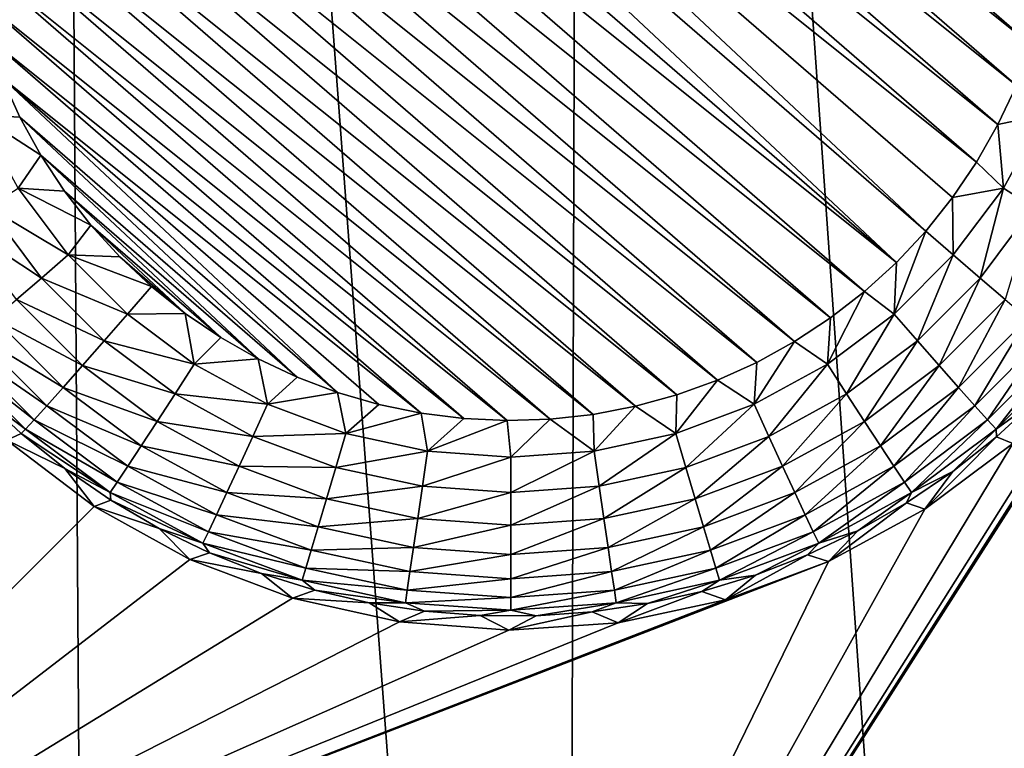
# Model space of a CAD drawing. Header units: metres. Extents: x -24 to 72, y -247 to 22.
# Tile 19 of 256: x -9.98 to -8.5, y -238.68 to -237.59. Entities that reach past the tile are written whole.
import ezdxf

# ---------------------------------------------------------------- set-up
doc = ezdxf.new("R2010")
doc.units = ezdxf.units.M
doc.layers.add('solid_509589_MEDIA_SW0001', color=7, linetype='CONTINUOUS')

msp = doc.modelspace()

# ---------------------------------------------------------------- linework, layer by layer
at = {"layer": 'solid_509589_MEDIA_SW0001'}
for points in [[(-9.939205, -231.922729, 309.8125), (-10.679085, -231.099945, 309.790222), (-10.571424, -241.542908, 309.973694)], [(-9.939205, -231.922729, 309.8125), (-10.571424, -241.542908, 309.973694), (-9.873913, -241.907166, 309.987457)], [(-9.939205, -231.922729, 309.8125), (-9.873913, -241.907166, 309.987457), (-9.163904, -242.246292, 310.000427)], [(-9.135873, -232.684036, 309.833771), (-9.939205, -231.922729, 309.8125), (-9.163904, -242.246292, 310.000427)], [(-9.135873, -232.684036, 309.833771), (-9.163904, -242.246292, 310.000427), (-8.442204, -242.559921, 310.012512)], [(-8.273966, -233.379135, 309.853729), (-9.135873, -232.684036, 309.833771), (-8.442204, -242.559921, 310.012512)], [(-9.671823, -236.657898, 268.140259), (-9.615094, -236.626617, 268.139709), (-8.462665, -237.625061, 268.157135)], [(-9.615094, -236.626617, 268.139709), (-8.444602, -237.562851, 268.156036), (-8.462665, -237.625061, 268.157135)], [(-9.725993, -236.693558, 268.140869), (-9.671823, -236.657898, 268.140259), (-8.48555, -237.685654, 268.158203)], [(-9.671823, -236.657898, 268.140259), (-8.462665, -237.625061, 268.157135), (-8.48555, -237.685654, 268.158203)], [(-9.777168, -236.733368, 268.141571), (-9.725993, -236.693558, 268.140869), (-8.513152, -237.744339, 268.15921)], [(-9.725993, -236.693558, 268.140869), (-8.48555, -237.685654, 268.158203), (-8.513152, -237.744339, 268.15921)], [(-9.824887, -236.776871, 268.142334), (-9.777168, -236.733368, 268.141571), (-8.545277, -237.800659, 268.160187)], [(-9.777168, -236.733368, 268.141571), (-8.513152, -237.744339, 268.15921), (-8.545277, -237.800659, 268.160187)], [(-9.824887, -236.776871, 268.142334), (-8.621845, -237.904404, 268.162018), (-9.868984, -236.823914, 268.143158)], [(-9.824887, -236.776871, 268.142334), (-8.58155, -237.854065, 268.161133), (-8.621845, -237.904404, 268.162018)], [(-9.824887, -236.776871, 268.142334), (-8.545277, -237.800659, 268.160187), (-8.58155, -237.854065, 268.161133)], [(-8.665941, -237.951447, 268.162842), (-9.90928, -236.874252, 268.144043), (-9.868984, -236.823914, 268.143158)], [(-8.621845, -237.904404, 268.162018), (-8.665941, -237.951447, 268.162842), (-9.868984, -236.823914, 268.143158)], [(-8.665941, -237.951447, 268.162842), (-9.945552, -236.927658, 268.144958), (-9.90928, -236.874252, 268.144043)], [(-8.71366, -237.994949, 268.163605), (-9.977676, -236.983978, 268.145935), (-9.945552, -236.927658, 268.144958)], [(-8.665941, -237.951447, 268.162842), (-8.71366, -237.994949, 268.163605), (-9.945552, -236.927658, 268.144958)], [(-8.764836, -238.03476, 268.164276), (-10.00528, -237.042664, 268.146973), (-9.977676, -236.983978, 268.145935)], [(-8.71366, -237.994949, 268.163605), (-8.764836, -238.03476, 268.164276), (-9.977676, -236.983978, 268.145935)], [(-8.819007, -238.070419, 268.164917), (-10.028164, -237.103256, 268.148041), (-10.00528, -237.042664, 268.146973)], [(-8.764836, -238.03476, 268.164276), (-8.819007, -238.070419, 268.164917), (-10.00528, -237.042664, 268.146973)], [(-8.875734, -238.1017, 268.165466), (-10.046227, -237.165466, 268.149109), (-10.028164, -237.103256, 268.148041)], [(-8.819007, -238.070419, 268.164917), (-8.875734, -238.1017, 268.165466), (-10.028164, -237.103256, 268.148041)], [(-8.934752, -238.128418, 268.165924), (-10.059358, -237.228958, 268.150208), (-10.046227, -237.165466, 268.149109)], [(-8.875734, -238.1017, 268.165466), (-8.934752, -238.128418, 268.165924), (-10.046227, -237.165466, 268.149109)], [(-8.995743, -238.150452, 268.166321), (-10.067457, -237.293228, 268.151337), (-10.059358, -237.228958, 268.150208)], [(-8.934752, -238.128418, 268.165924), (-8.995743, -238.150452, 268.166321), (-10.059358, -237.228958, 268.150208)], [(-9.058216, -238.167618, 268.166595), (-10.070492, -237.357956, 268.152466), (-10.067457, -237.293228, 268.151337)], [(-8.995743, -238.150452, 268.166321), (-9.058216, -238.167618, 268.166595), (-10.067457, -237.293228, 268.151337)], [(-9.121865, -238.179825, 268.166809), (-10.068429, -237.42276, 268.153595), (-10.070492, -237.357956, 268.152466)], [(-9.058216, -238.167618, 268.166595), (-9.121865, -238.179825, 268.166809), (-10.070492, -237.357956, 268.152466)], [(-9.18631, -238.187012, 268.166931), (-10.061292, -237.487137, 268.154724), (-10.068429, -237.42276, 268.153595)], [(-9.121865, -238.179825, 268.166809), (-9.18631, -238.187012, 268.166931), (-10.068429, -237.42276, 268.153595)], [(-9.25106, -238.189117, 268.166992), (-10.049124, -237.550781, 268.155853), (-10.061292, -237.487137, 268.154724)], [(-9.18631, -238.187012, 268.166931), (-9.25106, -238.189117, 268.166992), (-10.061292, -237.487137, 268.154724)], [(-9.315798, -238.186127, 268.166931), (-10.031981, -237.613327, 268.156921), (-10.049124, -237.550781, 268.155853)], [(-9.25106, -238.189117, 268.166992), (-9.315798, -238.186127, 268.166931), (-10.049124, -237.550781, 268.155853)], [(-9.380143, -238.178055, 268.166779), (-10.010002, -237.674255, 268.15799), (-10.031981, -237.613327, 268.156921)], [(-9.315798, -238.186127, 268.166931), (-9.380143, -238.178055, 268.166779), (-10.031981, -237.613327, 268.156921)], [(-10.045969, -237.729614, 268.164032), (-10.010002, -237.674255, 268.15799), (-9.983308, -237.733292, 268.159027)], [(-9.50584, -238.146957, 268.16626), (-9.983308, -237.733292, 268.159027), (-10.010002, -237.674255, 268.15799)], [(-9.443595, -238.164978, 268.166565), (-9.50584, -238.146957, 268.16626), (-10.010002, -237.674255, 268.15799)], [(-9.380143, -238.178055, 268.166779), (-9.443595, -238.164978, 268.166565), (-10.010002, -237.674255, 268.15799)], [(-8.44486, -237.729614, 268.164032), (-8.513152, -237.744339, 268.15921), (-8.48555, -237.685654, 268.158203)], [(-10.045969, -237.729614, 268.164032), (-9.983308, -237.733292, 268.159027), (-9.952032, -237.7901, 268.160004)], [(-9.98579, -237.839813, 268.165955), (-10.045969, -237.729614, 268.164032), (-9.952032, -237.7901, 268.160004)], [(-9.566525, -238.1241, 268.165833), (-9.952032, -237.7901, 268.160004), (-9.983308, -237.733292, 268.159027)], [(-9.50584, -238.146957, 268.16626), (-9.566525, -238.1241, 268.165833), (-9.983308, -237.733292, 268.159027)], [(-8.44486, -237.729614, 268.164032), (-8.505038, -237.839813, 268.165955), (-8.513152, -237.744339, 268.15921)], [(-8.460043, -237.868454, 268.181671), (-8.505038, -237.839813, 268.165955), (-8.44486, -237.729614, 268.164032)], [(-8.23457, -240.534576, 268.757996), (-9.494788, -239.886734, 268.746704), (-7.263963, -237.747849, 268.797577)], [(-8.271871, -237.971222, 268.768951), (-7.263963, -237.747849, 268.797577), (-9.494788, -239.886734, 268.746704)], [(-8.505038, -237.839813, 268.165955), (-8.545277, -237.800659, 268.160187), (-8.513152, -237.744339, 268.15921)], [(-9.98579, -237.839813, 268.165955), (-9.952032, -237.7901, 268.160004), (-9.916427, -237.844223, 268.16095)], [(-9.625169, -238.096558, 268.165375), (-9.916427, -237.844223, 268.16095), (-9.952032, -237.7901, 268.160004)], [(-9.566525, -238.1241, 268.165833), (-9.625169, -238.096558, 268.165375), (-9.952032, -237.7901, 268.160004)], [(-8.505038, -237.839813, 268.165955), (-8.58155, -237.854065, 268.161133), (-8.545277, -237.800659, 268.160187)], [(-10.030786, -237.868454, 268.181671), (-9.98579, -237.839813, 268.165955), (-9.91054, -237.940323, 268.167725)], [(-9.98579, -237.839813, 268.165955), (-9.916427, -237.844223, 268.16095), (-9.876683, -237.895386, 268.161865)], [(-9.91054, -237.940323, 268.167725), (-9.98579, -237.839813, 268.165955), (-9.876683, -237.895386, 268.161865)], [(-9.68148, -238.064499, 268.164795), (-9.876683, -237.895386, 268.161865), (-9.916427, -237.844223, 268.16095)], [(-9.625169, -238.096558, 268.165375), (-9.68148, -238.064499, 268.164795), (-9.916427, -237.844223, 268.16095)], [(-8.505038, -237.839813, 268.165955), (-8.58029, -237.940323, 268.167725), (-8.58155, -237.854065, 268.161133)], [(-8.539867, -237.975067, 268.183533), (-8.58029, -237.940323, 268.167725), (-8.505038, -237.839813, 268.165955)], [(-8.460043, -237.868454, 268.181671), (-8.539867, -237.975067, 268.183533), (-8.505038, -237.839813, 268.165955)], [(-8.58029, -237.940323, 268.167725), (-8.621845, -237.904404, 268.162018), (-8.58155, -237.854065, 268.161133)], [(-10.030786, -237.868454, 268.181671), (-9.950962, -237.975067, 268.183533), (-10.072646, -237.894913, 268.20697)], [(-10.030786, -237.868454, 268.181671), (-9.91054, -237.940323, 268.167725), (-9.950962, -237.975067, 268.183533)], [(-8.460043, -237.868454, 268.181671), (-8.502262, -238.007217, 268.208923), (-8.539867, -237.975067, 268.183533)], [(-9.950962, -237.975067, 268.183533), (-9.988567, -238.007217, 268.208923), (-10.072646, -237.894913, 268.20697)], [(-9.91054, -237.940323, 268.167725), (-9.876683, -237.895386, 268.161865), (-9.833005, -237.943314, 268.162689)], [(-9.735147, -238.028091, 268.164185), (-9.833005, -237.943314, 268.162689), (-9.876683, -237.895386, 268.161865)], [(-9.68148, -238.064499, 268.164795), (-9.735147, -238.028091, 268.164185), (-9.876683, -237.895386, 268.161865)], [(-8.669081, -238.029099, 268.169281), (-8.665941, -237.951447, 268.162842), (-8.621845, -237.904404, 268.162018)], [(-8.669081, -238.029099, 268.169281), (-8.621845, -237.904404, 268.162018), (-8.58029, -237.940323, 268.167725)], [(-9.950962, -237.975067, 268.183533), (-9.91054, -237.940323, 268.167725), (-9.821749, -238.029099, 268.169281)], [(-9.91054, -237.940323, 268.167725), (-9.833005, -237.943314, 268.162689), (-9.78574, -237.987625, 268.163452)], [(-9.821749, -238.029099, 268.169281), (-9.91054, -237.940323, 268.167725), (-9.78574, -237.987625, 268.163452)], [(-9.735147, -238.028091, 268.164185), (-9.78574, -237.987625, 268.163452), (-9.833005, -237.943314, 268.162689)], [(-8.634054, -238.069244, 268.185181), (-8.669081, -238.029099, 268.169281), (-8.58029, -237.940323, 268.167725)], [(-8.634054, -238.069244, 268.185181), (-8.58029, -237.940323, 268.167725), (-8.539867, -237.975067, 268.183533)], [(-8.669081, -238.029099, 268.169281), (-8.71366, -237.994949, 268.163605), (-8.665941, -237.951447, 268.162842)], [(-9.950962, -237.975067, 268.183533), (-9.856774, -238.069244, 268.185181), (-9.988567, -238.007217, 268.208923)], [(-9.950962, -237.975067, 268.183533), (-9.821749, -238.029099, 268.169281), (-9.856774, -238.069244, 268.185181)], [(-8.320654, -238.041641, 268.766541), (-8.271871, -237.971222, 268.768951), (-9.494788, -239.886734, 268.746704)], [(-8.634054, -238.069244, 268.185181), (-8.539867, -237.975067, 268.183533), (-8.601469, -238.106415, 268.210663)], [(-8.601469, -238.106415, 268.210663), (-8.539867, -237.975067, 268.183533), (-8.502262, -238.007217, 268.208923)], [(-9.821749, -238.029099, 268.169281), (-9.78574, -237.987625, 268.163452), (-9.735147, -238.028091, 268.164185)], [(-9.988567, -238.007217, 268.208923), (-9.88936, -238.106415, 268.210663), (-10.022064, -238.03566, 268.243011)], [(-9.856774, -238.069244, 268.185181), (-9.88936, -238.106415, 268.210663), (-9.988567, -238.007217, 268.208923)], [(-8.769604, -238.10434, 268.170593), (-8.764836, -238.03476, 268.164276), (-8.71366, -237.994949, 268.163605)], [(-8.669081, -238.029099, 268.169281), (-8.769604, -238.10434, 268.170593), (-8.71366, -237.994949, 268.163605)], [(-8.601469, -238.106415, 268.210663), (-8.502262, -238.007217, 268.208923), (-8.572444, -238.139313, 268.244843)], [(-8.572444, -238.139313, 268.244843), (-8.502262, -238.007217, 268.208923), (-8.468765, -238.03566, 268.243011)], [(-10.022064, -238.03566, 268.243011), (-9.918386, -238.139313, 268.244843), (-10.050302, -238.059402, 268.284637)], [(-9.88936, -238.106415, 268.210663), (-9.918386, -238.139313, 268.244843), (-10.022064, -238.03566, 268.243011)], [(-9.856774, -238.069244, 268.185181), (-9.821749, -238.029099, 268.169281), (-9.721225, -238.10434, 268.170593)], [(-9.721225, -238.10434, 268.170593), (-9.821749, -238.029099, 268.169281), (-9.735147, -238.028091, 268.164185)], [(-9.721225, -238.10434, 268.170593), (-9.735147, -238.028091, 268.164185), (-9.68148, -238.064499, 268.164795)], [(-8.769604, -238.10434, 268.170593), (-8.819007, -238.070419, 268.164917), (-8.764836, -238.03476, 268.164276)], [(-8.740687, -238.149048, 268.186584), (-8.769604, -238.10434, 268.170593), (-8.669081, -238.029099, 268.169281)], [(-8.740687, -238.149048, 268.186584), (-8.669081, -238.029099, 268.169281), (-8.634054, -238.069244, 268.185181)], [(-8.572444, -238.139313, 268.244843), (-8.468765, -238.03566, 268.243011), (-8.547976, -238.166824, 268.286499)], [(-8.547976, -238.166824, 268.286499), (-8.468765, -238.03566, 268.243011), (-8.440528, -238.059402, 268.284637)], [(-8.374515, -238.108231, 268.764191), (-8.320654, -238.041641, 268.766541), (-9.494788, -239.886734, 268.746704)], [(-10.050302, -238.059402, 268.284637), (-9.942853, -238.166824, 268.286499), (-10.072309, -238.077637, 268.332336)], [(-9.918386, -238.139313, 268.244843), (-9.942853, -238.166824, 268.286499), (-10.050302, -238.059402, 268.284637)], [(-9.721225, -238.10434, 268.170593), (-9.68148, -238.064499, 268.164795), (-9.625169, -238.096558, 268.165375)], [(-8.547976, -238.166824, 268.286499), (-8.440528, -238.059402, 268.284637), (-8.528907, -238.188004, 268.334259)], [(-8.528907, -238.188004, 268.334259), (-8.440528, -238.059402, 268.284637), (-8.41852, -238.077637, 268.332336)], [(-10.072309, -238.077637, 268.332336), (-9.961923, -238.188004, 268.334259), (-10.08733, -238.089752, 268.384491)], [(-9.942853, -238.166824, 268.286499), (-9.961923, -238.188004, 268.334259), (-10.072309, -238.077637, 268.332336)], [(-9.856774, -238.069244, 268.185181), (-9.750142, -238.149048, 268.186584), (-9.88936, -238.106415, 268.210663)], [(-9.856774, -238.069244, 268.185181), (-9.721225, -238.10434, 268.170593), (-9.750142, -238.149048, 268.186584)], [(-8.879813, -238.164505, 268.171631), (-8.875734, -238.1017, 268.165466), (-8.819007, -238.070419, 268.164917)], [(-8.769604, -238.10434, 268.170593), (-8.879813, -238.164505, 268.171631), (-8.819007, -238.070419, 268.164917)], [(-8.740687, -238.149048, 268.186584), (-8.634054, -238.069244, 268.185181), (-8.713785, -238.190475, 268.212128)], [(-8.634054, -238.069244, 268.185181), (-8.601469, -238.106415, 268.210663), (-8.713785, -238.190475, 268.212128)], [(-8.528907, -238.188004, 268.334259), (-8.41852, -238.077637, 268.332336), (-8.51589, -238.202118, 268.386444)], [(-8.51589, -238.202118, 268.386444), (-8.41852, -238.077637, 268.332336), (-8.403499, -238.089752, 268.384491)], [(-10.08733, -238.089752, 268.384491), (-9.974938, -238.202118, 268.386444), (-10.042871, -238.151306, 268.440216)], [(-9.961923, -238.188004, 268.334259), (-9.974938, -238.202118, 268.386444), (-10.08733, -238.089752, 268.384491)], [(-9.611015, -238.164505, 268.171631), (-9.721225, -238.10434, 268.170593), (-9.625169, -238.096558, 268.165375)], [(-9.611015, -238.164505, 268.171631), (-9.625169, -238.096558, 268.165375), (-9.566525, -238.1241, 268.165833)], [(-8.51589, -238.202118, 268.386444), (-8.403499, -238.089752, 268.384491), (-8.453362, -238.156708, 268.440308)], [(-9.88936, -238.106415, 268.210663), (-9.777044, -238.190475, 268.212128), (-9.918386, -238.139313, 268.244843)], [(-9.750142, -238.149048, 268.186584), (-9.777044, -238.190475, 268.212128), (-9.88936, -238.106415, 268.210663)], [(-9.750142, -238.149048, 268.186584), (-9.721225, -238.10434, 268.170593), (-9.611015, -238.164505, 268.171631)], [(-8.490698, -238.223801, 268.76004), (-8.374515, -238.108231, 268.764191), (-9.494788, -239.886734, 268.746704)], [(-8.879813, -238.164505, 268.171631), (-8.934752, -238.128418, 268.165924), (-8.875734, -238.1017, 268.165466)], [(-8.857594, -238.212875, 268.187683), (-8.879813, -238.164505, 268.171631), (-8.769604, -238.10434, 268.170593)], [(-8.857594, -238.212875, 268.187683), (-8.769604, -238.10434, 268.170593), (-8.740687, -238.149048, 268.186584)], [(-8.713785, -238.190475, 268.212128), (-8.601469, -238.106415, 268.210663), (-8.689822, -238.227173, 268.246368)], [(-8.601469, -238.106415, 268.210663), (-8.572444, -238.139313, 268.244843), (-8.689822, -238.227173, 268.246368)], [(-9.611015, -238.164505, 268.171631), (-9.566525, -238.1241, 268.165833), (-9.50584, -238.146957, 268.16626)], [(-9.918386, -238.139313, 268.244843), (-9.801006, -238.227173, 268.246368), (-9.942853, -238.166824, 268.286499)], [(-9.777044, -238.190475, 268.212128), (-9.801006, -238.227173, 268.246368), (-9.918386, -238.139313, 268.244843)], [(-8.997465, -238.208374, 268.172394), (-8.995743, -238.150452, 268.166321), (-8.934752, -238.128418, 268.165924)], [(-8.879813, -238.164505, 268.171631), (-8.997465, -238.208374, 268.172394), (-8.934752, -238.128418, 268.165924)], [(-8.689822, -238.227173, 268.246368), (-8.572444, -238.139313, 268.244843), (-8.669622, -238.257874, 268.288086)], [(-8.572444, -238.139313, 268.244843), (-8.547976, -238.166824, 268.286499), (-8.669622, -238.257874, 268.288086)], [(-9.981451, -238.208679, 268.441223), (-10.003169, -238.218735, 268.735382), (-10.042871, -238.151306, 268.440216)], [(-9.974938, -238.202118, 268.386444), (-9.981451, -238.208679, 268.441223), (-10.042871, -238.151306, 268.440216)], [(-9.750142, -238.149048, 268.186584), (-9.633235, -238.212875, 268.187683), (-9.777044, -238.190475, 268.212128)], [(-9.750142, -238.149048, 268.186584), (-9.611015, -238.164505, 268.171631), (-9.633235, -238.212875, 268.187683)], [(-9.493363, -238.208374, 268.172394), (-9.611015, -238.164505, 268.171631), (-9.50584, -238.146957, 268.16626)], [(-9.493363, -238.208374, 268.172394), (-9.50584, -238.146957, 268.16626), (-9.443595, -238.164978, 268.166565)], [(-8.997465, -238.208374, 268.172394), (-9.058216, -238.167618, 268.166595), (-8.995743, -238.150452, 268.166321)], [(-8.857594, -238.212875, 268.187683), (-8.740687, -238.149048, 268.186584), (-8.836924, -238.257706, 268.213318)], [(-8.740687, -238.149048, 268.186584), (-8.713785, -238.190475, 268.212128), (-8.836924, -238.257706, 268.213318)], [(-8.51589, -238.202118, 268.386444), (-8.453362, -238.156708, 268.440308), (-8.515171, -238.213669, 268.441315)], [(-8.453362, -238.156708, 268.440308), (-8.490698, -238.223801, 268.76004), (-8.515171, -238.213669, 268.441315)], [(-9.942853, -238.166824, 268.286499), (-9.821207, -238.257874, 268.288086), (-9.961923, -238.188004, 268.334259)], [(-9.801006, -238.227173, 268.246368), (-9.821207, -238.257874, 268.288086), (-9.942853, -238.166824, 268.286499)], [(-9.633235, -238.212875, 268.187683), (-9.611015, -238.164505, 268.171631), (-9.493363, -238.208374, 268.172394)], [(-9.493363, -238.208374, 268.172394), (-9.443595, -238.164978, 268.166565), (-9.380143, -238.178055, 268.166779)], [(-9.120165, -238.235062, 268.172852), (-9.121865, -238.179825, 268.166809), (-9.058216, -238.167618, 268.166595)], [(-8.997465, -238.208374, 268.172394), (-9.120165, -238.235062, 268.172852), (-9.058216, -238.167618, 268.166595)], [(-8.982397, -238.25943, 268.188507), (-8.997465, -238.208374, 268.172394), (-8.879813, -238.164505, 268.171631)], [(-8.982397, -238.25943, 268.188507), (-8.879813, -238.164505, 268.171631), (-8.857594, -238.212875, 268.187683)], [(-8.669622, -238.257874, 268.288086), (-8.547976, -238.166824, 268.286499), (-8.653879, -238.28154, 268.335876)], [(-8.547976, -238.166824, 268.286499), (-8.528907, -238.188004, 268.334259), (-8.653879, -238.28154, 268.335876)], [(-9.370664, -238.235062, 268.172852), (-9.493363, -238.208374, 268.172394), (-9.380143, -238.178055, 268.166779)], [(-9.370664, -238.235062, 268.172852), (-9.380143, -238.178055, 268.166779), (-9.315798, -238.186127, 268.166931)], [(-9.370664, -238.235062, 268.172852), (-9.315798, -238.186127, 268.166931), (-9.25106, -238.189117, 268.166992)], [(-9.245415, -238.244019, 268.173035), (-9.25106, -238.189117, 268.166992), (-9.18631, -238.187012, 268.166931)], [(-9.120165, -238.235062, 268.172852), (-9.245415, -238.244019, 268.173035), (-9.18631, -238.187012, 268.166931)], [(-9.120165, -238.235062, 268.172852), (-9.18631, -238.187012, 268.166931), (-9.121865, -238.179825, 268.166809)], [(-9.961923, -238.188004, 268.334259), (-9.83695, -238.28154, 268.335876), (-9.974938, -238.202118, 268.386444)], [(-9.821207, -238.257874, 268.288086), (-9.83695, -238.28154, 268.335876), (-9.961923, -238.188004, 268.334259)], [(-9.777044, -238.190475, 268.212128), (-9.653905, -238.257706, 268.213318), (-9.801006, -238.227173, 268.246368)], [(-9.633235, -238.212875, 268.187683), (-9.653905, -238.257706, 268.213318), (-9.777044, -238.190475, 268.212128)], [(-9.245415, -238.244019, 268.173035), (-9.370664, -238.235062, 268.172852), (-9.25106, -238.189117, 268.166992)], [(-8.836924, -238.257706, 268.213318), (-8.713785, -238.190475, 268.212128), (-8.818511, -238.297424, 268.247589)], [(-8.713785, -238.190475, 268.212128), (-8.689822, -238.227173, 268.246368), (-8.818511, -238.297424, 268.247589)], [(-8.653879, -238.28154, 268.335876), (-8.528907, -238.188004, 268.334259), (-8.643133, -238.297363, 268.388092)], [(-8.528907, -238.188004, 268.334259), (-8.51589, -238.202118, 268.386444), (-8.643133, -238.297363, 268.388092)], [(-9.915915, -238.261307, 268.442139), (-10.003169, -238.218735, 268.735382), (-9.981451, -238.208679, 268.441223)], [(-9.974938, -238.202118, 268.386444), (-9.847696, -238.297363, 268.388092), (-9.981451, -238.208679, 268.441223)], [(-9.847696, -238.297363, 268.388092), (-9.915915, -238.261307, 268.442139), (-9.981451, -238.208679, 268.441223)], [(-9.83695, -238.28154, 268.335876), (-9.847696, -238.297363, 268.388092), (-9.974938, -238.202118, 268.386444)], [(-9.633235, -238.212875, 268.187683), (-9.508432, -238.25943, 268.188507), (-9.653905, -238.257706, 268.213318)], [(-9.633235, -238.212875, 268.187683), (-9.493363, -238.208374, 268.172394), (-9.508432, -238.25943, 268.188507)], [(-9.508432, -238.25943, 268.188507), (-9.493363, -238.208374, 268.172394), (-9.370664, -238.235062, 268.172852)], [(-9.112554, -238.287735, 268.188995), (-9.120165, -238.235062, 268.172852), (-8.997465, -238.208374, 268.172394)], [(-9.112554, -238.287735, 268.188995), (-8.997465, -238.208374, 268.172394), (-8.982397, -238.25943, 268.188507)], [(-8.982397, -238.25943, 268.188507), (-8.857594, -238.212875, 268.187683), (-8.968378, -238.306732, 268.214172)], [(-8.857594, -238.212875, 268.187683), (-8.836924, -238.257706, 268.213318), (-8.968378, -238.306732, 268.214172)], [(-8.643133, -238.297363, 268.388092), (-8.51589, -238.202118, 268.386444), (-8.581063, -238.265839, 268.4422)], [(-8.515171, -238.213669, 268.441315), (-8.490698, -238.223801, 268.76004), (-8.623072, -238.322418, 268.756226)], [(-8.515171, -238.213669, 268.441315), (-8.623072, -238.322418, 268.756226), (-8.581063, -238.265839, 268.4422)], [(-8.51589, -238.202118, 268.386444), (-8.515171, -238.213669, 268.441315), (-8.581063, -238.265839, 268.4422)], [(-10.003169, -238.218735, 268.735382), (-9.871811, -238.318115, 268.736847), (-10.704393, -239.148636, 268.733826)], [(-9.915915, -238.261307, 268.442139), (-9.871811, -238.318115, 268.736847), (-10.003169, -238.218735, 268.735382)], [(-9.801006, -238.227173, 268.246368), (-9.672318, -238.297424, 268.247589), (-9.821207, -238.257874, 268.288086)], [(-9.653905, -238.257706, 268.213318), (-9.672318, -238.297424, 268.247589), (-9.801006, -238.227173, 268.246368)], [(-8.623072, -238.322418, 268.756226), (-8.490698, -238.223801, 268.76004), (-9.494788, -239.886734, 268.746704)], [(-8.818511, -238.297424, 268.247589), (-8.689822, -238.227173, 268.246368), (-8.80299, -238.330688, 268.289368)], [(-8.689822, -238.227173, 268.246368), (-8.669622, -238.257874, 268.288086), (-8.80299, -238.330688, 268.289368)], [(-9.508432, -238.25943, 268.188507), (-9.370664, -238.235062, 268.172852), (-9.378276, -238.287735, 268.188995)], [(-9.378276, -238.287735, 268.188995), (-9.370664, -238.235062, 268.172852), (-9.245415, -238.244019, 268.173035)], [(-9.378276, -238.287735, 268.188995), (-9.245415, -238.244019, 268.173035), (-9.245415, -238.297241, 268.189178)], [(-9.245415, -238.297241, 268.189178), (-9.245415, -238.244019, 268.173035), (-9.120165, -238.235062, 268.172852)], [(-9.245415, -238.297241, 268.189178), (-9.120165, -238.235062, 268.172852), (-9.112554, -238.287735, 268.188995)], [(-9.821207, -238.257874, 268.288086), (-9.687839, -238.330688, 268.289368), (-9.83695, -238.28154, 268.335876)], [(-9.672318, -238.297424, 268.247589), (-9.687839, -238.330688, 268.289368), (-9.821207, -238.257874, 268.288086)], [(-9.653905, -238.257706, 268.213318), (-9.522451, -238.306732, 268.214172), (-9.672318, -238.297424, 268.247589)], [(-9.508432, -238.25943, 268.188507), (-9.522451, -238.306732, 268.214172), (-9.653905, -238.257706, 268.213318)], [(-9.508432, -238.25943, 268.188507), (-9.378276, -238.287735, 268.188995), (-9.522451, -238.306732, 268.214172)], [(-9.112554, -238.287735, 268.188995), (-8.982397, -238.25943, 268.188507), (-9.105472, -238.336548, 268.214691)], [(-8.982397, -238.25943, 268.188507), (-8.968378, -238.306732, 268.214172), (-9.105472, -238.336548, 268.214691)], [(-8.968378, -238.306732, 268.214172), (-8.836924, -238.257706, 268.213318), (-8.955891, -238.348663, 268.248474)], [(-8.836924, -238.257706, 268.213318), (-8.818511, -238.297424, 268.247589), (-8.955891, -238.348663, 268.248474)], [(-8.80299, -238.330688, 268.289368), (-8.669622, -238.257874, 268.288086), (-8.790894, -238.356354, 268.337189)], [(-8.669622, -238.257874, 268.288086), (-8.653879, -238.28154, 268.335876), (-8.790894, -238.356354, 268.337189)], [(-9.846629, -238.308884, 268.442963), (-9.871811, -238.318115, 268.736847), (-9.915915, -238.261307, 268.442139)], [(-9.847696, -238.297363, 268.388092), (-9.846629, -238.308884, 268.442963), (-9.915915, -238.261307, 268.442139)], [(-8.581063, -238.265839, 268.4422), (-8.623072, -238.322418, 268.756226), (-8.650671, -238.312943, 268.443024)], [(-8.643133, -238.297363, 268.388092), (-8.581063, -238.265839, 268.4422), (-8.650671, -238.312943, 268.443024)], [(-9.83695, -238.28154, 268.335876), (-9.699936, -238.356354, 268.337189), (-9.847696, -238.297363, 268.388092)], [(-9.687839, -238.330688, 268.289368), (-9.699936, -238.356354, 268.337189), (-9.83695, -238.28154, 268.335876)], [(-9.378276, -238.287735, 268.188995), (-9.385357, -238.336548, 268.214691), (-9.522451, -238.306732, 268.214172)], [(-9.378276, -238.287735, 268.188995), (-9.245415, -238.297241, 268.189178), (-9.385357, -238.336548, 268.214691)], [(-9.112554, -238.287735, 268.188995), (-9.105472, -238.336548, 268.214691), (-9.245415, -238.346558, 268.214844)], [(-9.245415, -238.297241, 268.189178), (-9.112554, -238.287735, 268.188995), (-9.245415, -238.346558, 268.214844)], [(-8.790894, -238.356354, 268.337189), (-8.653879, -238.28154, 268.335876), (-8.782637, -238.37352, 268.389435)], [(-8.653879, -238.28154, 268.335876), (-8.643133, -238.297363, 268.388092), (-8.782637, -238.37352, 268.389435)], [(-9.847696, -238.297363, 268.388092), (-9.708193, -238.37352, 268.389435), (-9.846629, -238.308884, 268.442963)], [(-9.699936, -238.356354, 268.337189), (-9.708193, -238.37352, 268.389435), (-9.847696, -238.297363, 268.388092)], [(-9.672318, -238.297424, 268.247589), (-9.534938, -238.348663, 268.248474), (-9.687839, -238.330688, 268.289368)], [(-9.522451, -238.306732, 268.214172), (-9.534938, -238.348663, 268.248474), (-9.672318, -238.297424, 268.247589)], [(-9.245415, -238.297241, 268.189178), (-9.245415, -238.346558, 268.214844), (-9.385357, -238.336548, 268.214691)], [(-8.955891, -238.348663, 268.248474), (-8.818511, -238.297424, 268.247589), (-8.945364, -238.383789, 268.290283)], [(-8.818511, -238.297424, 268.247589), (-8.80299, -238.330688, 268.289368), (-8.945364, -238.383789, 268.290283)], [(-8.782637, -238.37352, 268.389435), (-8.643133, -238.297363, 268.388092), (-8.723605, -238.354721, 268.443756)], [(-8.643133, -238.297363, 268.388092), (-8.650671, -238.312943, 268.443024), (-8.723605, -238.354721, 268.443756)], [(-9.871811, -238.318115, 268.736847), (-9.727644, -238.397736, 268.738495), (-10.704393, -239.148636, 268.733826)], [(-9.773981, -238.351151, 268.443695), (-9.871811, -238.318115, 268.736847), (-9.846629, -238.308884, 268.442963)], [(-9.773981, -238.351151, 268.443695), (-9.727644, -238.397736, 268.738495), (-9.871811, -238.318115, 268.736847)], [(-9.708193, -238.37352, 268.389435), (-9.773981, -238.351151, 268.443695), (-9.846629, -238.308884, 268.442963)], [(-9.522451, -238.306732, 268.214172), (-9.385357, -238.336548, 268.214691), (-9.534938, -238.348663, 268.248474)], [(-9.105472, -238.336548, 268.214691), (-8.968378, -238.306732, 268.214172), (-9.099164, -238.379822, 268.249023)], [(-8.968378, -238.306732, 268.214172), (-8.955891, -238.348663, 268.248474), (-9.099164, -238.379822, 268.249023)], [(-8.650671, -238.312943, 268.443024), (-8.623072, -238.322418, 268.756226), (-8.768088, -238.401108, 268.752777)], [(-8.650671, -238.312943, 268.443024), (-8.768088, -238.401108, 268.752777), (-8.723605, -238.354721, 268.443756)], [(-9.687839, -238.330688, 268.289368), (-9.545465, -238.383789, 268.290283), (-9.699936, -238.356354, 268.337189)], [(-9.534938, -238.348663, 268.248474), (-9.545465, -238.383789, 268.290283), (-9.687839, -238.330688, 268.289368)], [(-8.768088, -238.401108, 268.752777), (-8.623072, -238.322418, 268.756226), (-9.494788, -239.886734, 268.746704)], [(-8.945364, -238.383789, 268.290283), (-8.80299, -238.330688, 268.289368), (-8.93716, -238.410889, 268.338135)], [(-8.80299, -238.330688, 268.289368), (-8.790894, -238.356354, 268.337189), (-8.93716, -238.410889, 268.338135)], [(-9.534938, -238.348663, 268.248474), (-9.391665, -238.379822, 268.249023), (-9.545465, -238.383789, 268.290283)], [(-9.385357, -238.336548, 268.214691), (-9.391665, -238.379822, 268.249023), (-9.534938, -238.348663, 268.248474)], [(-9.385357, -238.336548, 268.214691), (-9.245415, -238.346558, 268.214844), (-9.391665, -238.379822, 268.249023)], [(-9.245415, -238.346558, 268.214844), (-9.245415, -238.390289, 268.249207), (-9.391665, -238.379822, 268.249023)], [(-9.105472, -238.336548, 268.214691), (-9.099164, -238.379822, 268.249023), (-9.245415, -238.390289, 268.249207)], [(-9.245415, -238.346558, 268.214844), (-9.105472, -238.336548, 268.214691), (-9.245415, -238.390289, 268.249207)], [(-9.099164, -238.379822, 268.249023), (-8.955891, -238.348663, 268.248474), (-9.093846, -238.416077, 268.290863)], [(-8.955891, -238.348663, 268.248474), (-8.945364, -238.383789, 268.290283), (-9.093846, -238.416077, 268.290863)], [(-9.698377, -238.387863, 268.444336), (-9.727644, -238.397736, 268.738495), (-9.773981, -238.351151, 268.443695)], [(-9.708193, -238.37352, 268.389435), (-9.698377, -238.387863, 268.444336), (-9.773981, -238.351151, 268.443695)], [(-9.699936, -238.356354, 268.337189), (-9.553669, -238.410889, 268.338135), (-9.708193, -238.37352, 268.389435)], [(-9.545465, -238.383789, 268.290283), (-9.553669, -238.410889, 268.338135), (-9.699936, -238.356354, 268.337189)], [(-8.93716, -238.410889, 268.338135), (-8.790894, -238.356354, 268.337189), (-8.931561, -238.429062, 268.390411)], [(-8.790894, -238.356354, 268.337189), (-8.782637, -238.37352, 268.389435), (-8.931561, -238.429062, 268.390411)], [(-8.723605, -238.354721, 268.443756), (-8.768088, -238.401108, 268.752777), (-8.799458, -238.390915, 268.444397)], [(-8.782637, -238.37352, 268.389435), (-8.723605, -238.354721, 268.443756), (-8.799458, -238.390915, 268.444397)], [(-9.708193, -238.37352, 268.389435), (-9.559269, -238.429062, 268.390411), (-9.698377, -238.387863, 268.444336)], [(-9.553669, -238.410889, 268.338135), (-9.559269, -238.429062, 268.390411), (-9.708193, -238.37352, 268.389435)], [(-8.931561, -238.429062, 268.390411), (-8.782637, -238.37352, 268.389435), (-8.877804, -238.421356, 268.444916)], [(-8.782637, -238.37352, 268.389435), (-8.799458, -238.390915, 268.444397), (-8.877804, -238.421356, 268.444916)], [(-9.620239, -238.418839, 268.444885), (-9.727644, -238.397736, 268.738495), (-9.698377, -238.387863, 268.444336)], [(-9.559269, -238.429062, 268.390411), (-9.620239, -238.418839, 268.444885), (-9.698377, -238.387863, 268.444336)], [(-9.545465, -238.383789, 268.290283), (-9.396982, -238.416077, 268.290863), (-9.553669, -238.410889, 268.338135)], [(-9.391665, -238.379822, 268.249023), (-9.396982, -238.416077, 268.290863), (-9.545465, -238.383789, 268.290283)], [(-9.391665, -238.379822, 268.249023), (-9.245415, -238.390289, 268.249207), (-9.396982, -238.416077, 268.290863)], [(-9.245415, -238.390289, 268.249207), (-9.245415, -238.426926, 268.291046), (-9.396982, -238.416077, 268.290863)], [(-9.099164, -238.379822, 268.249023), (-9.093846, -238.416077, 268.290863), (-9.245415, -238.426926, 268.291046)], [(-9.245415, -238.390289, 268.249207), (-9.099164, -238.379822, 268.249023), (-9.245415, -238.426926, 268.291046)], [(-9.093846, -238.416077, 268.290863), (-8.945364, -238.383789, 268.290283), (-9.089703, -238.444077, 268.338715)], [(-8.945364, -238.383789, 268.290283), (-8.93716, -238.410889, 268.338135), (-9.089703, -238.444077, 268.338715)], [(-8.799458, -238.390915, 268.444397), (-8.768088, -238.401108, 268.752777), (-8.922805, -238.458313, 268.749725)], [(-8.799458, -238.390915, 268.444397), (-8.922805, -238.458313, 268.749725), (-8.877804, -238.421356, 268.444916)], [(-9.727644, -238.397736, 268.738495), (-9.573585, -238.455978, 268.740295), (-10.704393, -239.148636, 268.733826)], [(-8.768088, -238.401108, 268.752777), (-9.494788, -239.886734, 268.746704), (-10.704393, -239.148636, 268.733826)], [(-8.922805, -238.458313, 268.749725), (-8.768088, -238.401108, 268.752777), (-10.704393, -239.148636, 268.733826)], [(-9.620239, -238.418839, 268.444885), (-9.573585, -238.455978, 268.740295), (-9.727644, -238.397736, 268.738495)], [(-9.540006, -238.443878, 268.445313), (-9.573585, -238.455978, 268.740295), (-9.620239, -238.418839, 268.444885)], [(-9.559269, -238.429062, 268.390411), (-9.540006, -238.443878, 268.445313), (-9.620239, -238.418839, 268.444885)], [(-9.553669, -238.410889, 268.338135), (-9.401127, -238.444077, 268.338715), (-9.559269, -238.429062, 268.390411)], [(-9.396982, -238.416077, 268.290863), (-9.401127, -238.444077, 268.338715), (-9.553669, -238.410889, 268.338135)], [(-9.396982, -238.416077, 268.290863), (-9.245415, -238.426926, 268.291046), (-9.401127, -238.444077, 268.338715)], [(-9.093846, -238.416077, 268.290863), (-9.089703, -238.444077, 268.338715), (-9.245415, -238.455215, 268.338928)], [(-9.245415, -238.426926, 268.291046), (-9.093846, -238.416077, 268.290863), (-9.245415, -238.455215, 268.338928)], [(-9.089703, -238.444077, 268.338715), (-8.93716, -238.410889, 268.338135), (-9.086874, -238.462845, 268.390991)], [(-8.93716, -238.410889, 268.338135), (-8.931561, -238.429062, 268.390411), (-9.086874, -238.462845, 268.390991)], [(-8.877804, -238.421356, 268.444916), (-8.922805, -238.458313, 268.749725), (-8.958205, -238.445862, 268.445343)], [(-8.931561, -238.429062, 268.390411), (-8.877804, -238.421356, 268.444916), (-8.958205, -238.445862, 268.445343)], [(-9.559269, -238.429062, 268.390411), (-9.403955, -238.462845, 268.390991), (-9.540006, -238.443878, 268.445313)], [(-9.401127, -238.444077, 268.338715), (-9.403955, -238.462845, 268.390991), (-9.559269, -238.429062, 268.390411)], [(-9.245415, -238.426926, 268.291046), (-9.245415, -238.455215, 268.338928), (-9.401127, -238.444077, 268.338715)], [(-9.086874, -238.462845, 268.390991), (-8.931561, -238.429062, 268.390411), (-9.040214, -238.464279, 268.445679)], [(-8.931561, -238.429062, 268.390411), (-8.958205, -238.445862, 268.445343), (-9.040214, -238.464279, 268.445679)], [(-9.458125, -238.46286, 268.445648), (-9.573585, -238.455978, 268.740295), (-9.540006, -238.443878, 268.445313)], [(-9.403955, -238.462845, 268.390991), (-9.458125, -238.46286, 268.445648), (-9.540006, -238.443878, 268.445313)], [(-9.401127, -238.444077, 268.338715), (-9.245415, -238.455215, 268.338928), (-9.403955, -238.462845, 268.390991)], [(-9.089703, -238.444077, 268.338715), (-9.086874, -238.462845, 268.390991), (-9.245415, -238.474182, 268.391174)], [(-9.245415, -238.455215, 268.338928), (-9.089703, -238.444077, 268.338715), (-9.245415, -238.474182, 268.391174)], [(-8.958205, -238.445862, 268.445343), (-8.922805, -238.458313, 268.749725), (-9.084015, -238.492844, 268.747009)], [(-8.958205, -238.445862, 268.445343), (-9.084015, -238.492844, 268.747009), (-9.040214, -238.464279, 268.445679)], [(-9.573585, -238.455978, 268.740295), (-9.412742, -238.491669, 268.74231), (-10.704393, -239.148636, 268.733826)], [(-9.084015, -238.492844, 268.747009), (-8.922805, -238.458313, 268.749725), (-10.704393, -239.148636, 268.733826)], [(-9.458125, -238.46286, 268.445648), (-9.412742, -238.491669, 268.74231), (-9.573585, -238.455978, 268.740295)], [(-9.403955, -238.462845, 268.390991), (-9.375054, -238.475662, 268.445892), (-9.458125, -238.46286, 268.445648)], [(-9.375054, -238.475662, 268.445892), (-9.412742, -238.491669, 268.74231), (-9.458125, -238.46286, 268.445648)], [(-9.245415, -238.455215, 268.338928), (-9.245415, -238.474182, 268.391174), (-9.403955, -238.462845, 268.390991)], [(-9.403955, -238.462845, 268.390991), (-9.245415, -238.474182, 268.391174), (-9.375054, -238.475662, 268.445892)], [(-9.245415, -238.474182, 268.391174), (-9.086874, -238.462845, 268.390991), (-9.207208, -238.482513, 268.445984)], [(-9.086874, -238.462845, 268.390991), (-9.123369, -238.476517, 268.445892), (-9.207208, -238.482513, 268.445984)], [(-9.086874, -238.462845, 268.390991), (-9.040214, -238.464279, 268.445679), (-9.123369, -238.476517, 268.445892)], [(-9.040214, -238.464279, 268.445679), (-9.084015, -238.492844, 268.747009), (-9.123369, -238.476517, 268.445892)], [(-9.291259, -238.482224, 268.445984), (-9.412742, -238.491669, 268.74231), (-9.375054, -238.475662, 268.445892)], [(-9.291259, -238.482224, 268.445984), (-9.248433, -238.504044, 268.744537), (-9.412742, -238.491669, 268.74231)], [(-9.245415, -238.474182, 268.391174), (-9.291259, -238.482224, 268.445984), (-9.375054, -238.475662, 268.445892)], [(-9.245415, -238.474182, 268.391174), (-9.207208, -238.482513, 268.445984), (-9.291259, -238.482224, 268.445984)], [(-9.207208, -238.482513, 268.445984), (-9.248433, -238.504044, 268.744537), (-9.291259, -238.482224, 268.445984)], [(-9.123369, -238.476517, 268.445892), (-9.084015, -238.492844, 268.747009), (-9.248433, -238.504044, 268.744537)], [(-9.123369, -238.476517, 268.445892), (-9.248433, -238.504044, 268.744537), (-9.207208, -238.482513, 268.445984)], [(-9.412742, -238.491669, 268.74231), (-9.248433, -238.504044, 268.744537), (-10.704393, -239.148636, 268.733826)], [(-9.248433, -238.504044, 268.744537), (-9.084015, -238.492844, 268.747009), (-10.704393, -239.148636, 268.733826)]]:
    msp.add_3dface(points, dxfattribs=at)

doc.saveas('drawing.dxf')
